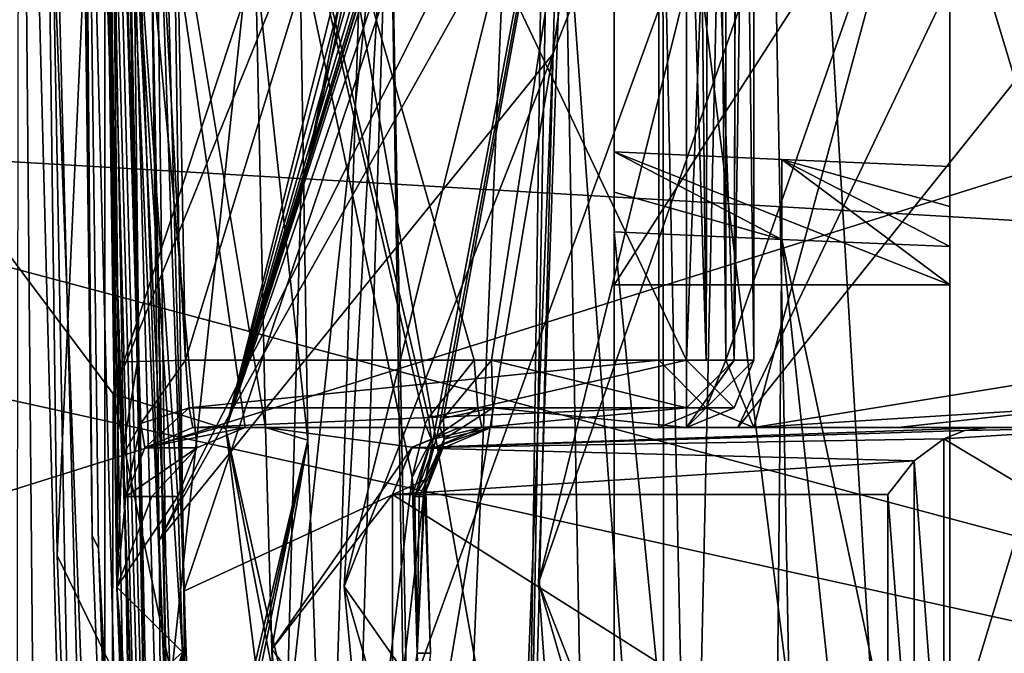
# Model space of a CAD drawing. Header units: metres. Extents: x -204 to 106, y -88 to 116.
# Tile 60 of 256: x -162.65 to -158.26, y -47.81 to -44.98. Entities that reach past the tile are written whole.
import ezdxf

# ---------------------------------------------------------------- set-up
doc = ezdxf.new("R2010")
doc.units = ezdxf.units.M
doc.layers.add('solid_20472013_1', color=7, linetype='CONTINUOUS')

msp = doc.modelspace()

# ---------------------------------------------------------------- linework, layer by layer
at = {"layer": 'solid_20472013_1'}
for points in [[(-157.172318, -37.631367, 37.59391), (-162.031647, -47.304188, 37.59391), (-162.106552, -41.357868, 37.59391)], [(-157.172318, -37.631367, 37.59391), (-158.984848, -41.866539, 37.59391), (-162.031647, -47.304188, 37.59391)], [(-175.756882, -38.714989, 222.820297), (-150, -46.355835, 207.228683), (-164.966309, -45.479404, 207.105972)], [(-150, -44.707615, 212.166031), (-150, -46.355835, 207.228683), (-175.756882, -38.714989, 222.820297)], [(-168.112457, -38.799999, -10.627277), (-162.343369, -88.300003, -16.989424), (-169.97226, -88.300003, -6.4891)], [(-168.112457, -38.799999, 10.627277), (-169.97226, -88.300003, 6.4891), (-162.343369, -88.300003, 16.989424)], [(-168.112457, -38.799999, -10.627277), (-160.243896, -38.799999, -18.332006), (-162.343369, -88.300003, -16.989424)], [(-168.112457, -38.799999, 10.627277), (-162.343369, -88.300003, 16.989424), (-162.236191, -46.650566, 17.066797)], [(-168.112457, -38.799999, 10.627277), (-162.236191, -46.650566, 17.066797), (-160.243896, -40.645149, 18.332006)], [(-160.243896, -38.799999, -18.332006), (-160.400406, -50.084915, -18.243671), (-162.343369, -88.300003, -16.989424)], [(-160.243896, -38.799999, -18.332006), (-160.243896, -41.409714, -18.332006), (-160.400406, -50.084915, -18.243671)], [(-159.5, -39.2523, 43.143536), (-159.570984, -39.320103, 42.949749), (-159.5, -46.5, 43.143536)], [(-159.5, -39.2523, 43.143536), (-159.5, -46.5, 43.143536), (-159.5, -46.5, 50.993908)], [(-159.5, -39.631779, 47.070633), (-159.5, -39.2523, 43.143536), (-159.5, -46.5, 50.993908)], [(-159.570984, -39.320103, 42.949749), (-159.663177, -39.436558, 42.876553), (-159.587875, -46.5, 42.931404)], [(-159.570984, -39.320103, 42.949749), (-159.587875, -46.5, 42.931404), (-159.5, -46.5, 43.143536)], [(-159.663177, -39.436558, 42.876553), (-159.800003, -39.630207, 42.843536), (-159.587875, -46.5, 42.931404)], [(-159.170975, -50.471153, 10.593909), (-159.283966, -44.476715, 10.593909), (-155.852539, -39.559792, 10.593909)], [(-159.170975, -50.471153, 10.593909), (-155.852539, -39.559792, 10.593909), (-156.998764, -47.431915, 10.593909)], [(-159.800003, -39.630207, 42.843536), (-161.959641, -44.068867, 42.843536), (-161.913895, -46.5, 42.843536)], [(-159.800003, -39.630207, 42.843536), (-161.913895, -46.5, 42.843536), (-159.800003, -46.5, 42.843536)], [(-159.800003, -39.630207, 42.843536), (-159.800003, -46.5, 42.843536), (-159.587875, -46.5, 42.931404)], [(-159.5, -39.631779, 47.070633), (-159.5, -46.5, 50.993908), (-159.5, -40.187927, 50.993908)], [(-160, -52.330746, 160.364365), (-160, -40.180668, 171.42186), (-160.000015, -41.665985, 157.705353)], [(-160, -52.330746, 160.364365), (-160, -43.834206, 169.479645), (-160, -40.180668, 171.42186)], [(-159.5, -46.5, 50.993908), (-158.602295, -43.938107, 50.993908), (-159.5, -40.187927, 50.993908)], [(-159.449585, -40.486694, 39.197357), (-159.376236, -46.5, 39.393909), (-159.376236, -40.44812, 39.393909)], [(-159.376236, -40.518661, 40.096294), (-159.376236, -40.44812, 39.393909), (-159.376236, -46.5, 39.393909)], [(-159.449585, -40.486694, 39.197357), (-159.676239, -40.662167, 39.09391), (-159.464096, -46.5, 39.181778)], [(-159.449585, -40.486694, 39.197357), (-159.464096, -46.5, 39.181778), (-159.376236, -46.5, 39.393909)], [(-159.376236, -40.588928, 40.793911), (-159.376236, -40.518661, 40.096294), (-159.376236, -46.5, 39.393909)], [(-162.670425, -50.305046, 161.670273), (-162.273376, -50.693085, 159.95607), (-162.655487, -40.563465, 159.179901)], [(-162.273376, -50.693085, 159.95607), (-162.273514, -40.930298, 157.521927), (-162.655487, -40.563465, 159.179901)], [(-159.464096, -46.5, 41.006042), (-159.376236, -40.588928, 40.793911), (-159.376236, -46.5, 40.793911)], [(-159.449081, -40.667725, 40.989883), (-159.376236, -40.588928, 40.793911), (-159.464096, -46.5, 41.006042)], [(-159.376236, -40.588928, 40.793911), (-159.376236, -46.5, 39.393909), (-159.376236, -46.5, 40.793911)], [(-159.888657, -40.870537, 18.325861), (-160.243896, -40.645149, 18.332006), (-162.236191, -46.650566, 17.066797)], [(-159.676239, -46.5, 39.09391), (-159.676239, -40.662167, 39.09391), (-162.080353, -41.438202, 39.09391)], [(-159.464096, -46.5, 39.181778), (-159.676239, -40.662167, 39.09391), (-159.676239, -46.5, 39.09391)], [(-159.449081, -40.667725, 40.989883), (-159.676239, -46.5, 41.09391), (-159.676239, -40.868839, 41.09391)], [(-159.449081, -40.667725, 40.989883), (-159.464096, -46.5, 41.006042), (-159.676239, -46.5, 41.09391)], [(-176.140076, -46.188232, 207.464752), (-150, -43.094181, 223.976715), (-177.298737, -40.76722, 223.774796)], [(-159.888657, -40.870537, 18.325861), (-162.236191, -46.650566, 17.066797), (-161.733093, -46.806236, 17.105305)], [(-159.676239, -40.868839, 41.09391), (-161.921173, -47.531879, 41.09391), (-162.004303, -41.671715, 41.09391)], [(-159.676239, -40.868839, 41.09391), (-160.842148, -47.032845, 41.09391), (-161.921173, -47.531879, 41.09391)], [(-159.847366, -40.888824, 18.302437), (-159.888657, -40.870537, 18.325861), (-161.733093, -46.806236, 17.105305)], [(-159.882462, -41.405319, 17.738659), (-159.847366, -40.888824, 18.302437), (-161.733093, -46.806236, 17.105305)], [(-159.676239, -40.868839, 41.09391), (-160.779938, -46.791687, 41.09391), (-160.842148, -47.032845, 41.09391)], [(-159.676239, -40.868839, 41.09391), (-160.761337, -46.758869, 41.09391), (-160.779938, -46.791687, 41.09391)], [(-159.676239, -40.868839, 41.09391), (-160.546982, -46.5, 41.09391), (-160.761337, -46.758869, 41.09391)], [(-159.676239, -40.868839, 41.09391), (-159.676239, -46.5, 41.09391), (-160.546982, -46.5, 41.09391)], [(-162.273376, -50.693085, 159.95607), (-161.43364, -42.817509, 157.992462), (-162.273514, -40.930298, 157.521927)], [(-156.717514, -41.082489, 68.993912), (-158.012802, -46.799999, 68.993912), (-159.44722, -46.799999, 68.993912)], [(-156.717514, -41.082489, 70.993912), (-159.44722, -46.799999, 68.993912), (-159.44722, -46.799999, 70.993912)], [(-156.717514, -41.082489, 68.993912), (-159.44722, -46.799999, 68.993912), (-156.717514, -41.082489, 70.993912)], [(-156.717514, -41.082489, 70.993912), (-159.44722, -46.799999, 70.993912), (-155.693802, -42.106194, 70.993912)], [(-162.405365, -41.251648, 37.910015), (-162.405777, -41.251724, 37.901043), (-162.331131, -47.282146, 37.903103)], [(-162.069702, -54.164989, 37.900249), (-162.331131, -47.282146, 37.903103), (-162.405777, -41.251724, 37.901043)], [(-162.324997, -41.280155, 37.688801), (-162.069702, -54.164989, 37.900249), (-162.405777, -41.251724, 37.901043)], [(-162.405167, -41.252361, 37.9175), (-162.405365, -41.251648, 37.910015), (-162.331131, -47.282146, 37.903103)], [(-162.392273, -41.292133, 38.361023), (-162.405167, -41.252361, 37.9175), (-162.331131, -47.282146, 37.903103)], [(-162.324997, -41.280155, 37.688801), (-161.987701, -54.137669, 37.686554), (-162.069702, -54.164989, 37.900249)], [(-162.324997, -41.280155, 37.688801), (-162.226654, -41.315044, 37.619114), (-161.987701, -54.137669, 37.686554)], [(-162.379456, -41.332146, 38.802792), (-162.392273, -41.292133, 38.361023), (-162.331131, -47.282146, 37.903103)], [(-162.302765, -47.340382, 38.803162), (-162.379456, -41.332146, 38.802792), (-162.331131, -47.282146, 37.903103)], [(-162.379257, -41.332695, 38.810135), (-162.379456, -41.332146, 38.802792), (-162.302765, -47.340382, 38.803162)], [(-162.379257, -41.332695, 38.810135), (-162.302765, -47.340382, 38.803162), (-161.95607, -54.163521, 39.005085)], [(-162.378784, -41.333012, 38.817448), (-162.379257, -41.332695, 38.810135), (-161.95607, -54.163521, 39.005085)], [(-162.378784, -41.333012, 38.817448), (-161.95607, -54.163521, 39.005085), (-161.951614, -54.162029, 39.009552)], [(-162.286911, -41.365246, 39.011047), (-162.378784, -41.333012, 38.817448), (-161.951614, -54.162029, 39.009552)], [(-162.226654, -41.315044, 37.619114), (-162.106552, -41.357868, 37.59391), (-162.031647, -47.304188, 37.59391)], [(-162.226654, -41.315044, 37.619114), (-162.031647, -47.304188, 37.59391), (-161.98259, -54.135967, 37.681267)], [(-162.226654, -41.315044, 37.619114), (-161.98259, -54.135967, 37.681267), (-161.987701, -54.137669, 37.686554)], [(-158.5, -53.815441, 160.734558), (-159.238541, -41.481998, 157.659485), (-158.500015, -41.319935, 157.61908)], [(-158.5, -49.477913, 173.812241), (-158.5, -53.815441, 160.734558), (-158.500015, -41.319935, 157.61908)], [(-158.5, -46.162914, 170.060257), (-158.5, -49.477913, 173.812241), (-158.500015, -41.319935, 157.61908)], [(-158.5, -43.834206, 169.479645), (-158.5, -46.162914, 170.060257), (-158.500015, -41.319935, 157.61908)], [(-162.286911, -41.365246, 39.011047), (-161.951614, -54.162029, 39.009552), (-161.745895, -54.093132, 39.09391)], [(-162.003174, -47.362839, 39.09391), (-162.286911, -41.365246, 39.011047), (-161.745895, -54.093132, 39.09391)], [(-162.003174, -47.362839, 39.09391), (-162.080353, -41.438202, 39.09391), (-162.286911, -41.365246, 39.011047)], [(-159.882462, -41.405319, 17.738659), (-161.733093, -46.806236, 17.105305), (-160.279572, -42.14439, 17.533592)], [(-160.243896, -41.409714, -18.332006), (-160.243896, -44.019386, -18.332006), (-160.400406, -50.084915, -18.243671)], [(-162.003174, -47.362839, 39.09391), (-161.745895, -54.093132, 39.09391), (-162.080353, -41.438202, 39.09391)], [(-160.90181, -47.022552, 39.09391), (-162.080353, -41.438202, 39.09391), (-161.745895, -54.093132, 39.09391)], [(-160.624161, -46.5, 39.09391), (-159.676239, -46.5, 39.09391), (-162.080353, -41.438202, 39.09391)], [(-160.82869, -46.756275, 39.09391), (-160.624161, -46.5, 39.09391), (-162.080353, -41.438202, 39.09391)], [(-160.843903, -46.784779, 39.09391), (-160.82869, -46.756275, 39.09391), (-162.080353, -41.438202, 39.09391)], [(-160.90181, -47.022552, 39.09391), (-160.843903, -46.784779, 39.09391), (-162.080353, -41.438202, 39.09391)], [(-158.5, -53.815441, 160.734558), (-160.000015, -41.665985, 157.705353), (-159.238541, -41.481998, 157.659485)], [(-162.542191, -53.930244, 37.59391), (-162.862732, -41.58215, 37.59391), (-162.653015, -41.583233, 37.67939)], [(-162.542191, -53.930244, 37.59391), (-162.788116, -47.374081, 37.59391), (-162.862732, -41.58215, 37.59391)], [(-162.330872, -53.921108, 37.681156), (-162.653015, -41.583233, 37.67939), (-162.56282, -41.583698, 37.887104)], [(-162.330872, -53.921108, 37.681156), (-162.542191, -53.930244, 37.59391), (-162.653015, -41.583233, 37.67939)], [(-162.487274, -47.372444, 37.88736), (-162.56282, -41.583698, 37.887104), (-162.267075, -42.537621, 50.993908)], [(-162.242111, -53.91711, 37.891632), (-162.56282, -41.583698, 37.887104), (-162.487274, -47.372444, 37.88736)], [(-162.330872, -53.921108, 37.681156), (-162.56282, -41.583698, 37.887104), (-162.242111, -53.91711, 37.891632)], [(-162.303665, -41.568512, 41.402809), (-161.96106, -54.269382, 41.399666), (-162.220596, -47.512878, 41.403168)], [(-162.223785, -41.595932, 41.189728), (-161.96106, -54.269382, 41.399666), (-162.303665, -41.568512, 41.402809)], [(-162.303452, -41.568653, 41.410168), (-162.303665, -41.568512, 41.402809), (-162.220596, -47.512878, 41.403168)], [(-162.303238, -41.569263, 41.417511), (-162.303452, -41.568653, 41.410168), (-162.220596, -47.512878, 41.403168)], [(-162.286591, -41.621113, 41.986477), (-162.303238, -41.569263, 41.417511), (-162.220596, -47.512878, 41.403168)], [(-162.223785, -41.595932, 41.189728), (-161.879013, -54.241512, 41.18644), (-161.96106, -54.269382, 41.399666)], [(-162.125046, -41.629925, 41.119354), (-161.879013, -54.241512, 41.18644), (-162.223785, -41.595932, 41.189728)], [(-162.27002, -41.672928, 42.552429), (-162.286591, -41.621113, 41.986477), (-162.220596, -47.512878, 41.403168)], [(-162.125046, -41.629925, 41.119354), (-162.004303, -41.671715, 41.09391), (-161.921173, -47.531879, 41.09391)], [(-162.125046, -41.629925, 41.119354), (-161.921173, -47.531879, 41.09391), (-161.874237, -54.239899, 41.181499)], [(-162.125046, -41.629925, 41.119354), (-161.874237, -54.239899, 41.181499), (-161.879013, -54.241512, 41.18644)], [(-162.260178, -44.016853, 42.552391), (-162.27002, -41.672928, 42.552429), (-162.220596, -47.512878, 41.403168)], [(-162.213669, -46.507462, 42.552444), (-162.27002, -41.672928, 42.552429), (-162.260178, -44.016853, 42.552391)], [(-162.26976, -41.673481, 42.559765), (-162.27002, -41.672928, 42.552429), (-162.213669, -46.507462, 42.552444)], [(-162.26976, -41.673481, 42.559765), (-162.213669, -46.507462, 42.552444), (-162.128586, -46.505344, 42.75301)], [(-162.269272, -41.673794, 42.567074), (-162.26976, -41.673481, 42.559765), (-162.128586, -46.505344, 42.75301)], [(-162.269272, -41.673794, 42.567074), (-162.128586, -46.505344, 42.75301), (-162.122787, -46.505199, 42.758793)], [(-162.177155, -41.705063, 42.760826), (-162.269272, -41.673794, 42.567074), (-162.122787, -46.505199, 42.758793)], [(-158.5, -53.815441, 160.734558), (-160, -52.330746, 160.364365), (-160.000015, -41.665985, 157.705353)], [(-162.177155, -41.705063, 42.760826), (-162.122787, -46.505199, 42.758793), (-161.913895, -46.5, 42.843536)], [(-161.959641, -44.068867, 42.843536), (-162.177155, -41.705063, 42.760826), (-161.913895, -46.5, 42.843536)], [(-162.031647, -47.304188, 37.59391), (-158.984848, -41.866539, 37.59391), (-160.273956, -45.133015, 37.59391)], [(-159.809509, -41.880344, 37.301018), (-161.002182, -43.953053, 36.59391), (-161.205124, -47.511196, 37.301018)], [(-160.273956, -45.133015, 37.59391), (-159.809509, -41.880344, 37.301018), (-161.205124, -47.511196, 37.301018)], [(-160.273956, -45.133015, 37.59391), (-158.984848, -41.866539, 37.59391), (-159.809509, -41.880344, 37.301018)], [(-155.693802, -42.106194, 70.993912), (-159.44722, -46.799999, 70.993912), (-157.989929, -46.799999, 70.993912)], [(-161.733093, -46.806236, 17.105305), (-160.358307, -42.304462, 17.499447), (-160.279572, -42.14439, 17.533592)], [(-158.602295, -43.938107, 50.993908), (-157.816666, -46.54789, 52.493813), (-155.597687, -42.20232, 52.493851)], [(-159.0504, -42.299744, 10.822285), (-159.283966, -44.476715, 10.593909), (-160.337997, -47.494854, 10.822285)], [(-159.0504, -42.299744, 10.822285), (-160.337997, -47.494854, 10.822285), (-160.222824, -44.190136, 11.403101)], [(-161.733093, -46.806236, 17.105305), (-160.466965, -42.536324, 17.447573), (-160.358307, -42.304462, 17.499447)], [(-162.487274, -47.372444, 37.88736), (-162.267075, -42.537621, 50.993908), (-162.170471, -48.024132, 50.993908)], [(-161.947327, -47.108521, 50.993908), (-161.9272, -47.804634, 50.993908), (-162.267075, -42.537621, 50.993908)], [(-162.170471, -48.024132, 50.993908), (-162.267075, -42.537621, 50.993908), (-161.9272, -47.804634, 50.993908)], [(-161.862518, -46.890934, 50.993908), (-161.947327, -47.108521, 50.993908), (-162.267075, -42.537621, 50.993908)], [(-161.647263, -46.799999, 50.993908), (-161.862518, -46.890934, 50.993908), (-162.267075, -42.537621, 50.993908)], [(-161.55687, -46.799999, 50.993908), (-161.647263, -46.799999, 50.993908), (-162.267075, -42.537621, 50.993908)], [(-161.601059, -44.715744, 50.993908), (-161.55687, -46.799999, 50.993908), (-162.267075, -42.537621, 50.993908)], [(-161.733093, -46.806236, 17.105305), (-160.618958, -42.885506, 17.369198), (-160.466965, -42.536324, 17.447573)], [(-162.273376, -50.693085, 159.95607), (-161.36673, -46.857388, 158.99971), (-161.43364, -42.817509, 157.992462)], [(-161.36673, -46.857388, 158.99971), (-161.601059, -44.715744, 50.993908), (-161.43364, -42.817509, 157.992462)], [(-161.733093, -46.806236, 17.105305), (-160.840454, -43.461445, 17.246666), (-160.618958, -42.885506, 17.369198)], [(-165.221985, -47.875935, 207.706635), (-150, -43.094181, 223.976715), (-176.140076, -46.188232, 207.464752)], [(-165.221985, -47.875935, 207.706635), (-150, -48.781574, 207.833481), (-150, -43.094181, 223.976715)], [(-161.733093, -46.806236, 17.105305), (-161.109573, -44.32893, 17.087423), (-160.840454, -43.461445, 17.246666)], [(-160, -52.330746, 160.364365), (-160, -46.162914, 170.060257), (-160, -43.834206, 169.479645)], [(-158.5, -43.834206, 169.479645), (-160, -43.834206, 169.479645), (-160, -46.162914, 170.060257)], [(-158.5, -43.834206, 169.479645), (-160, -46.162914, 170.060257), (-158.5, -46.162914, 170.060257)], [(-161.002182, -43.953053, 36.59391), (-161.397964, -45.771469, 16.906042), (-161.464188, -48.206841, 16.862808)], [(-161.002182, -43.953053, 36.59391), (-161.464188, -48.206841, 16.862808), (-161.187637, -49.962097, 17.039351)], [(-161.002182, -43.953053, 36.59391), (-161.109573, -44.32893, 17.087423), (-161.397964, -45.771469, 16.906042)], [(-161.205124, -47.511196, 37.301018), (-161.002182, -43.953053, 36.59391), (-160.86824, -51.059162, 36.59391)], [(-161.002182, -43.953053, 36.59391), (-161.187637, -49.962097, 17.039351), (-160.89563, -50.979042, 17.21488)], [(-160.86824, -51.059162, 36.59391), (-161.002182, -43.953053, 36.59391), (-160.89563, -50.979042, 17.21488)], [(-159.5, -46.5, 50.993908), (-159.376236, -46.799999, 50.993908), (-158.602295, -43.938107, 50.993908)], [(-158.602295, -43.938107, 50.993908), (-159.376236, -46.799999, 50.993908), (-157.816666, -46.54789, 52.493813)], [(-162.213669, -46.507462, 42.552444), (-162.260178, -44.016853, 42.552391), (-162.220596, -47.512878, 41.403168)], [(-159.776169, -50.443642, -18.321714), (-160.400406, -50.084915, -18.243671), (-160.243896, -44.019386, -18.332006)], [(-159.781601, -44.172859, -18.318531), (-159.776169, -50.443642, -18.321714), (-160.243896, -44.019386, -18.332006)], [(-174.489716, -44.074215, 206.904984), (-150, -49.478367, 196.986832), (-169.920349, -48.704372, 191.22084)], [(-164.966309, -45.479404, 207.105972), (-150, -49.478367, 196.986832), (-174.489716, -44.074215, 206.904984)], [(-161.270035, -48.984821, 15.055113), (-159.657333, -50.000736, -17.796679), (-159.527222, -44.181396, -17.874046)], [(-161.270035, -48.984821, 15.055113), (-159.527222, -44.181396, -17.874046), (-161.14035, -44.903214, 15.055113)], [(-161.14035, -44.903214, 15.055113), (-160.222824, -44.190136, 11.403101), (-160.098389, -50.792881, 11.403101)], [(-160.337997, -47.494854, 10.822285), (-160.098389, -50.792881, 11.403101), (-160.222824, -44.190136, 11.403101)], [(-159.657333, -50.000736, -17.796679), (-159.781601, -44.172859, -18.318531), (-159.527222, -44.181396, -17.874046)], [(-159.657333, -50.000736, -17.796679), (-159.776169, -50.443642, -18.321714), (-159.781601, -44.172859, -18.318531)], [(-161.733093, -46.806236, 17.105305), (-161.397964, -45.771469, 16.906042), (-161.109573, -44.32893, 17.087423)], [(-160.337997, -47.494854, 10.822285), (-159.283966, -44.476715, 10.593909), (-159.170975, -50.471153, 10.593909)], [(-161.36673, -46.857388, 158.99971), (-161.55687, -46.799999, 50.993908), (-161.601059, -44.715744, 50.993908)], [(-161.270035, -48.984821, 15.055113), (-161.14035, -44.903214, 15.055113), (-160.098389, -50.792881, 11.403101)], [(-161.773788, -54.066471, 37.59391), (-162.031647, -47.304188, 37.59391), (-160.273956, -45.133015, 37.59391)], [(-161.773788, -54.066471, 37.59391), (-160.273956, -45.133015, 37.59391), (-160.413925, -48.641712, 37.59391)], [(-160.413925, -48.641712, 37.59391), (-160.273956, -45.133015, 37.59391), (-161.205124, -47.511196, 37.301018)], [(-164.966309, -45.479404, 207.105972), (-150, -46.355835, 207.228683), (-150, -49.478367, 196.986832)], [(-160, -52.330746, 160.364365), (-160, -45.569283, 172.441193), (-160, -46.162914, 170.060257)], [(-158.5, -46.162914, 170.060257), (-160, -46.162914, 170.060257), (-160, -45.569283, 172.441193)], [(-160, -52.330746, 160.364365), (-160, -45.748531, 172.758392), (-160, -45.569283, 172.441193)], [(-159.250992, -45.960674, 172.93692), (-160, -45.569283, 172.441193), (-160, -45.748531, 172.758392)], [(-159.250977, -45.603008, 172.305923), (-158.5, -46.162914, 170.060257), (-160, -45.569283, 172.441193)], [(-159.250977, -45.603008, 172.305923), (-160, -45.569283, 172.441193), (-159.250992, -45.960674, 172.93692)], [(-159.250977, -45.603008, 172.305923), (-159.250992, -45.960674, 172.93692), (-158.5, -45.992092, 172.810913)], [(-159.250977, -45.603008, 172.305923), (-158.5, -45.992092, 172.810913), (-158.5, -45.813637, 172.496964)], [(-159.250977, -45.603008, 172.305923), (-158.5, -45.813637, 172.496964), (-158.5, -45.634109, 172.181183)], [(-159.250977, -45.603008, 172.305923), (-158.5, -45.634109, 172.181183), (-158.5, -46.162914, 170.060257)], [(-158.5, -46.162914, 170.060257), (-158.5, -45.634109, 172.181183), (-158.5, -45.813637, 172.496964)], [(-161.733093, -46.806236, 17.105305), (-161.464188, -48.206841, 16.862808), (-161.397964, -45.771469, 16.906042)], [(-160, -52.330746, 160.364365), (-160, -45.926605, 173.073578), (-160, -45.748531, 172.758392)], [(-159.250992, -45.960674, 172.93692), (-160, -45.748531, 172.758392), (-160, -45.926605, 173.073578)], [(-158.5, -46.162914, 170.060257), (-158.5, -45.813637, 172.496964), (-158.5, -45.992092, 172.810913)], [(-160, -52.330746, 160.364365), (-160, -49.056767, 173.973373), (-160, -45.926605, 173.073578)], [(-159.317703, -52.879097, 174.937607), (-160, -45.926605, 173.073578), (-160, -49.056767, 173.973373)], [(-159.250992, -45.960674, 172.93692), (-160, -45.926605, 173.073578), (-159.317703, -52.879097, 174.937607)], [(-159.250992, -45.960674, 172.93692), (-159.317703, -52.879097, 174.937607), (-158.5, -52.95359, 174.810715)], [(-159.250992, -45.960674, 172.93692), (-158.5, -52.95359, 174.810715), (-158.5, -49.477913, 173.812241)], [(-159.250992, -45.960674, 172.93692), (-158.5, -49.477913, 173.812241), (-158.5, -45.992092, 172.810913)], [(-158.5, -46.162914, 170.060257), (-158.5, -45.992092, 172.810913), (-158.5, -49.477913, 173.812241)], [(-165.221985, -47.875935, 207.706635), (-176.140076, -46.188232, 207.464752), (-150, -53.468121, 191.806305)], [(-171.235626, -50.821354, 191.760025), (-150, -53.468121, 191.806305), (-176.140076, -46.188232, 207.464752)], [(-162.197479, -46.93232, 42.728279), (-162.213669, -46.507462, 42.552444), (-162.220596, -47.512878, 41.403168)], [(-162.128586, -46.505344, 42.75301), (-162.213669, -46.507462, 42.552444), (-162.197479, -46.93232, 42.728279)], [(-162.112579, -46.782375, 42.873226), (-162.128586, -46.505344, 42.75301), (-162.197479, -46.93232, 42.728279)], [(-162.122787, -46.505199, 42.758793), (-162.128586, -46.505344, 42.75301), (-162.112579, -46.782375, 42.873226)], [(-162.122787, -46.505199, 42.758793), (-162.112579, -46.782375, 42.873226), (-161.913895, -46.5, 42.843536)], [(-162.112579, -46.782375, 42.873226), (-161.89772, -46.712086, 42.931358), (-161.913895, -46.5, 42.843536)], [(-161.89772, -46.712086, 42.931358), (-159.800003, -46.5, 42.843536), (-161.913895, -46.5, 42.843536)], [(-161.89772, -46.712086, 42.931358), (-159.800003, -46.712132, 42.931404), (-159.800003, -46.5, 42.843536)], [(-160.607925, -46.712093, 39.18174), (-160.624161, -46.5, 39.09391), (-160.82869, -46.756275, 39.09391)], [(-160.541519, -46.712151, 41.006023), (-160.761337, -46.758869, 41.09391), (-160.546982, -46.5, 41.09391)], [(-160.607925, -46.712093, 39.18174), (-159.676239, -46.5, 39.09391), (-160.624161, -46.5, 39.09391)], [(-159.676239, -46.712132, 39.181778), (-159.676239, -46.5, 39.09391), (-160.607925, -46.712093, 39.18174)], [(-159.676239, -46.712132, 41.006042), (-160.546982, -46.5, 41.09391), (-159.676239, -46.5, 41.09391)], [(-159.676239, -46.712132, 41.006042), (-160.541519, -46.712151, 41.006023), (-160.546982, -46.5, 41.09391)], [(-159.587875, -46.712132, 43.143536), (-159.800003, -46.5, 42.843536), (-159.800003, -46.712132, 42.931404)], [(-159.5, -46.5, 43.143536), (-159.800003, -46.5, 42.843536), (-159.587875, -46.712132, 43.143536)], [(-159.587875, -46.5, 42.931404), (-159.800003, -46.5, 42.843536), (-159.5, -46.5, 43.143536)], [(-159.464096, -46.712132, 39.393909), (-159.676239, -46.5, 39.09391), (-159.676239, -46.712132, 39.181778)], [(-159.376236, -46.5, 39.393909), (-159.464096, -46.5, 39.181778), (-159.676239, -46.5, 39.09391)], [(-159.464096, -46.712132, 39.393909), (-159.376236, -46.5, 39.393909), (-159.676239, -46.5, 39.09391)], [(-159.464096, -46.5, 41.006042), (-159.676239, -46.712132, 41.006042), (-159.676239, -46.5, 41.09391)], [(-159.464096, -46.5, 41.006042), (-159.676239, -46.799999, 40.793911), (-159.676239, -46.712132, 41.006042)], [(-159.464096, -46.5, 41.006042), (-159.376236, -46.5, 40.793911), (-159.676239, -46.799999, 40.793911)], [(-159.464096, -46.712132, 40.793911), (-159.676239, -46.799999, 40.793911), (-159.376236, -46.5, 40.793911)], [(-159.5, -46.5, 50.993908), (-159.587875, -46.712128, 50.993908), (-159.376236, -46.799999, 50.993908)], [(-159.587875, -46.712132, 43.143536), (-159.587875, -46.712128, 50.993908), (-159.5, -46.5, 50.993908)], [(-159.5, -46.5, 43.143536), (-159.587875, -46.712132, 43.143536), (-159.5, -46.5, 50.993908)], [(-159.376236, -46.5, 40.793911), (-159.376236, -46.5, 39.393909), (-159.464096, -46.712132, 39.393909)], [(-159.464096, -46.712132, 40.793911), (-159.376236, -46.5, 40.793911), (-159.464096, -46.712132, 39.393909)], [(-157.816666, -46.54789, 52.493813), (-159.376236, -46.799999, 50.993908), (-157.89769, -46.708572, 52.437916)], [(-160.989746, -52.668015, 17.894848), (-162.236191, -46.650566, 17.066797), (-162.343369, -88.300003, 16.989424)], [(-161.733093, -46.806236, 17.105305), (-162.236191, -46.650566, 17.066797), (-160.989746, -52.668015, 17.894848)], [(-162.112579, -46.782375, 42.873226), (-162.095291, -46.890808, 43.149918), (-161.89772, -46.712086, 42.931358)], [(-161.89772, -46.712086, 42.931358), (-162.095291, -46.890808, 43.149918), (-161.880356, -46.799999, 43.143536)], [(-161.89772, -46.712086, 42.931358), (-161.880356, -46.799999, 43.143536), (-159.800003, -46.712132, 42.931404)], [(-159.800003, -46.712132, 42.931404), (-161.880356, -46.799999, 43.143536), (-159.800003, -46.799999, 43.143536)], [(-160.607925, -46.712093, 39.18174), (-160.82869, -46.756275, 39.09391), (-160.814957, -46.854477, 39.229126)], [(-160.607925, -46.712093, 39.18174), (-160.814957, -46.854477, 39.229126), (-160.59053, -46.799999, 39.393909)], [(-160.759033, -46.85228, 40.965805), (-160.761337, -46.758869, 41.09391), (-160.541519, -46.712151, 41.006023)], [(-160.759033, -46.85228, 40.965805), (-160.541519, -46.712151, 41.006023), (-160.548965, -46.799999, 40.793911)], [(-159.676239, -46.712132, 39.181778), (-160.607925, -46.712093, 39.18174), (-160.59053, -46.799999, 39.393909)], [(-159.676239, -46.712132, 39.181778), (-160.59053, -46.799999, 39.393909), (-159.676239, -46.799999, 39.393909)], [(-159.676239, -46.799999, 40.793911), (-160.548965, -46.799999, 40.793911), (-160.541519, -46.712151, 41.006023)], [(-159.676239, -46.712132, 41.006042), (-159.676239, -46.799999, 40.793911), (-160.541519, -46.712151, 41.006023)], [(-159.587875, -46.712128, 50.993908), (-159.800003, -46.799999, 43.143536), (-159.800003, -46.799999, 50.993908)], [(-159.587875, -46.712132, 43.143536), (-159.800003, -46.799999, 43.143536), (-159.587875, -46.712128, 50.993908)], [(-159.587875, -46.712128, 50.993908), (-159.800003, -46.799999, 50.993908), (-159.376236, -46.799999, 50.993908)], [(-159.587875, -46.712132, 43.143536), (-159.800003, -46.712132, 42.931404), (-159.800003, -46.799999, 43.143536)], [(-159.464096, -46.712132, 40.793911), (-159.676239, -46.799999, 39.393909), (-159.676239, -46.799999, 40.793911)], [(-159.464096, -46.712132, 39.393909), (-159.676239, -46.712132, 39.181778), (-159.676239, -46.799999, 39.393909)], [(-159.464096, -46.712132, 40.793911), (-159.464096, -46.712132, 39.393909), (-159.676239, -46.799999, 39.393909)], [(-157.89769, -46.708572, 52.437916), (-159.376236, -46.799999, 50.993908), (-158.73288, -46.799999, 51.627815)], [(-158.73288, -46.799999, 51.627815), (-158.115112, -46.799999, 52.235935), (-157.89769, -46.708572, 52.437916)], [(-162.112579, -46.782375, 42.873226), (-162.197479, -46.93232, 42.728279), (-162.180115, -47.108246, 43.152435)], [(-162.112579, -46.782375, 42.873226), (-162.180115, -47.108246, 43.152435), (-162.095291, -46.890808, 43.149918)], [(-160.814957, -46.854477, 39.229126), (-160.843903, -46.784779, 39.09391), (-160.90181, -47.022552, 39.09391)], [(-160.814957, -46.854477, 39.229126), (-160.82869, -46.756275, 39.09391), (-160.843903, -46.784779, 39.09391)], [(-160.759033, -46.85228, 40.965805), (-160.779938, -46.791687, 41.09391), (-160.761337, -46.758869, 41.09391)], [(-162.095291, -46.890808, 43.149918), (-161.862518, -46.890934, 50.993908), (-161.647263, -46.799999, 50.993908)], [(-161.763824, -46.799999, 47.068722), (-162.095291, -46.890808, 43.149918), (-161.647263, -46.799999, 50.993908)], [(-161.763824, -46.799999, 47.068722), (-161.880356, -46.799999, 43.143536), (-162.095291, -46.890808, 43.149918)], [(-159.800003, -46.799999, 43.143536), (-161.880356, -46.799999, 43.143536), (-161.763824, -46.799999, 47.068722)], [(-159.800003, -46.799999, 43.143536), (-161.763824, -46.799999, 47.068722), (-161.647263, -46.799999, 50.993908)], [(-161.733093, -46.806236, 17.105305), (-160.989746, -52.668015, 17.894848), (-160.368698, -52.897095, 18.038094)], [(-161.733093, -46.806236, 17.105305), (-160.368698, -52.897095, 18.038094), (-161.464188, -48.206841, 16.862808)], [(-159.800003, -46.799999, 43.143536), (-161.647263, -46.799999, 50.993908), (-161.55687, -46.799999, 50.993908)], [(-161.528915, -47.791073, 50.993908), (-161.55687, -46.799999, 50.993908), (-161.36673, -46.857388, 158.99971)], [(-160.901993, -46.887871, 50.993908), (-161.55687, -46.799999, 50.993908), (-161.528915, -47.791073, 50.993908)], [(-160.901993, -46.887871, 50.993908), (-160.689865, -46.799999, 50.993908), (-161.55687, -46.799999, 50.993908)], [(-159.800003, -46.799999, 43.143536), (-161.55687, -46.799999, 50.993908), (-160.689865, -46.799999, 50.993908)], [(-160.904724, -46.890629, 97.516655), (-160.689865, -46.799999, 97.451546), (-160.901993, -46.887871, 50.993908)], [(-160.904724, -46.890629, 97.516655), (-158.327194, -46.799999, 100.992004), (-160.689865, -46.799999, 97.451546)], [(-158.43338, -46.813297, 100.992004), (-158.327194, -46.799999, 100.992004), (-160.904724, -46.890629, 97.516655)], [(-158.52739, -46.85046, 100.992004), (-158.43338, -46.813297, 100.992004), (-160.904724, -46.890629, 97.516655)], [(-160.689865, -46.799999, 97.451546), (-160.689865, -46.799999, 50.993908), (-160.901993, -46.887871, 50.993908)], [(-160.759033, -46.85228, 40.965805), (-160.842148, -47.032845, 41.09391), (-160.779938, -46.791687, 41.09391)], [(-160.59053, -46.799999, 39.393909), (-160.814957, -46.854477, 39.229126), (-160.805481, -46.89082, 39.400303)], [(-160.548965, -46.799999, 40.793911), (-160.59053, -46.799999, 39.393909), (-160.805481, -46.89082, 39.400303)], [(-160.764969, -46.891907, 40.800323), (-160.548965, -46.799999, 40.793911), (-160.805481, -46.89082, 39.400303)], [(-160.759033, -46.85228, 40.965805), (-160.548965, -46.799999, 40.793911), (-160.764969, -46.891907, 40.800323)], [(-159.800003, -46.799999, 50.993908), (-159.800003, -46.799999, 43.143536), (-160.689865, -46.799999, 50.993908)], [(-160.689865, -46.799999, 97.451546), (-159.800003, -46.799999, 50.993908), (-160.689865, -46.799999, 50.993908)], [(-160.689865, -46.799999, 97.451546), (-159.376236, -46.799999, 50.993908), (-159.800003, -46.799999, 50.993908)], [(-160.689865, -46.799999, 97.451546), (-158.73288, -46.799999, 51.627815), (-159.376236, -46.799999, 50.993908)], [(-160.689865, -46.799999, 97.451546), (-159.44722, -46.799999, 68.993912), (-158.73288, -46.799999, 51.627815)], [(-160.689865, -46.799999, 97.451546), (-159.44722, -46.799999, 70.993912), (-159.44722, -46.799999, 68.993912)], [(-160.689865, -46.799999, 97.451546), (-157.989929, -46.799999, 70.993912), (-159.44722, -46.799999, 70.993912)], [(-160.689865, -46.799999, 97.451546), (-157.969406, -46.799999, 70.994606), (-157.989929, -46.799999, 70.993912)], [(-160.689865, -46.799999, 97.451546), (-157.948975, -46.799999, 70.996635), (-157.969406, -46.799999, 70.994606)], [(-160.689865, -46.799999, 97.451546), (-158.327194, -46.799999, 100.992004), (-157.948975, -46.799999, 70.996635)], [(-159.676239, -46.799999, 39.393909), (-160.59053, -46.799999, 39.393909), (-160.548965, -46.799999, 40.793911)], [(-159.676239, -46.799999, 39.393909), (-160.548965, -46.799999, 40.793911), (-159.676239, -46.799999, 40.793911)], [(-159.44722, -46.799999, 68.993912), (-158.115112, -46.799999, 52.235935), (-158.73288, -46.799999, 51.627815)], [(-159.44722, -46.799999, 68.993912), (-157.966995, -46.799999, 68.990448), (-158.115112, -46.799999, 52.235935)], [(-159.44722, -46.799999, 68.993912), (-157.989838, -46.799999, 68.993042), (-157.966995, -46.799999, 68.990448)], [(-159.44722, -46.799999, 68.993912), (-158.012802, -46.799999, 68.993912), (-157.989838, -46.799999, 68.993042)], [(-158.52739, -46.85046, 100.992004), (-157.726028, -46.799999, 100.992004), (-158.43338, -46.813297, 100.992004)], [(-157.774582, -47.302589, 100.992004), (-157.726028, -46.799999, 100.992004), (-158.52739, -46.85046, 100.992004)], [(-158.43338, -46.813297, 100.992004), (-157.726028, -46.799999, 100.992004), (-158.327194, -46.799999, 100.992004)], [(-158.327194, -46.799999, 100.992004), (-157.726028, -46.799999, 100.992004), (-157.948975, -46.799999, 70.996635)], [(-162.273376, -50.693085, 159.95607), (-162.236435, -50.787323, 159.979553), (-161.36673, -46.857388, 158.99971)], [(-162.236435, -50.787323, 159.979553), (-162.200012, -50.881886, 160.003143), (-161.36673, -46.857388, 158.99971)], [(-162.200012, -50.881886, 160.003143), (-161.214935, -51.257362, 160.096756), (-161.36673, -46.857388, 158.99971)], [(-161.528915, -47.791073, 50.993908), (-161.36673, -46.857388, 158.99971), (-161.214935, -51.257362, 160.096756)], [(-158.659744, -46.949528, 100.961227), (-158.52739, -46.85046, 100.992004), (-160.904724, -46.890629, 97.516655)], [(-160.814957, -46.854477, 39.229126), (-160.90181, -47.022552, 39.09391), (-160.895645, -47.086472, 39.242512)], [(-160.814957, -46.854477, 39.229126), (-160.895645, -47.086472, 39.242512), (-160.890289, -47.108284, 39.402809)], [(-160.805481, -46.89082, 39.400303), (-160.814957, -46.854477, 39.229126), (-160.890289, -47.108284, 39.402809)], [(-160.759033, -46.85228, 40.965805), (-160.844772, -47.089134, 40.953201), (-160.842148, -47.032845, 41.09391)], [(-160.759033, -46.85228, 40.965805), (-160.764969, -46.891907, 40.800323), (-160.844772, -47.089134, 40.953201)], [(-158.52739, -48.749538, 100.992004), (-158.52739, -46.85046, 100.992004), (-158.659744, -46.949528, 100.961227)], [(-158.52739, -48.749538, 100.992004), (-157.774582, -47.302589, 100.992004), (-158.52739, -46.85046, 100.992004)], [(-172.539246, -46.887032, 177.682251), (-163.155243, -51.522354, 179.012451), (-160.443344, -52.40802, 171.163177)], [(-166.794739, -47.861858, 171.232788), (-172.539246, -46.887032, 177.682251), (-160.443344, -52.40802, 171.163177)], [(-162.095291, -46.890808, 43.149918), (-162.180115, -47.108246, 43.152435), (-161.862518, -46.890934, 50.993908)], [(-162.063858, -47.108246, 47.067848), (-161.862518, -46.890934, 50.993908), (-162.180115, -47.108246, 43.152435)], [(-162.063858, -47.108246, 47.067848), (-161.947327, -47.108521, 50.993908), (-161.862518, -46.890934, 50.993908)], [(-160.989868, -47.099998, 50.993908), (-160.901993, -46.887871, 50.993908), (-161.528915, -47.791073, 50.993908)], [(-160.904724, -46.890629, 97.516655), (-160.901993, -46.887871, 50.993908), (-160.989868, -47.099998, 50.993908)], [(-160.904724, -46.890629, 97.516655), (-160.989868, -47.099998, 50.993908), (-160.989868, -47.099998, 97.542458)], [(-158.659744, -46.949528, 100.961227), (-160.904724, -46.890629, 97.516655), (-160.989868, -47.099998, 97.542458)], [(-160.764969, -46.891907, 40.800323), (-160.805481, -46.89082, 39.400303), (-160.890289, -47.108284, 39.402809)], [(-160.764969, -46.891907, 40.800323), (-160.890289, -47.108284, 39.402809), (-160.869492, -47.108311, 40.103546)], [(-160.869492, -47.108311, 40.103546), (-160.848724, -47.108284, 40.802811), (-160.764969, -46.891907, 40.800323)], [(-160.764969, -46.891907, 40.800323), (-160.848724, -47.108284, 40.802811), (-160.844772, -47.089134, 40.953201)], [(-162.180115, -47.108246, 43.152435), (-162.197479, -46.93232, 42.728279), (-162.220596, -47.512878, 41.403168)], [(-158.776932, -47.099998, 100.858528), (-158.659744, -46.949528, 100.961227), (-160.989868, -47.099998, 97.542458)], [(-158.659744, -48.650471, 100.961227), (-158.659744, -46.949528, 100.961227), (-158.776932, -47.099998, 100.858528)], [(-158.659744, -48.650471, 100.961227), (-158.52739, -48.749538, 100.992004), (-158.659744, -46.949528, 100.961227)], [(-160.842148, -47.032845, 41.09391), (-161.665298, -54.168831, 41.09391), (-161.921173, -47.531879, 41.09391)], [(-160.879105, -47.809097, 39.09391), (-160.90181, -47.022552, 39.09391), (-161.745895, -54.093132, 39.09391)], [(-160.842148, -47.032845, 41.09391), (-160.819717, -47.809101, 41.09391), (-161.665298, -54.168831, 41.09391)], [(-160.895645, -47.086472, 39.242512), (-160.90181, -47.022552, 39.09391), (-160.879105, -47.809097, 39.09391)], [(-160.844772, -47.089134, 40.953201), (-160.819717, -47.809101, 41.09391), (-160.842148, -47.032845, 41.09391)], [(-158.525574, -56.134861, 165.980423), (-164.037735, -53.635311, 179.526459), (-169.997162, -47.062401, 171.479874)], [(-158.525574, -56.134861, 165.980423), (-169.997162, -47.062401, 171.479874), (-165.479904, -49.392666, 163.001862)], [(-160.890289, -47.108284, 39.402809), (-160.895645, -47.086472, 39.242512), (-160.879105, -47.809097, 39.09391)], [(-160.844772, -47.089134, 40.953201), (-160.879105, -47.809097, 39.09391), (-160.819717, -47.809101, 41.09391)], [(-160.844772, -47.089134, 40.953201), (-160.848724, -47.108284, 40.802811), (-160.879105, -47.809097, 39.09391)], [(-162.063858, -47.108246, 47.067848), (-162.220596, -47.512878, 41.403168), (-161.947327, -47.108521, 50.993908)], [(-162.063858, -47.108246, 47.067848), (-162.180115, -47.108246, 43.152435), (-162.220596, -47.512878, 41.403168)], [(-162.220596, -47.512878, 41.403168), (-161.9272, -47.804634, 50.993908), (-161.947327, -47.108521, 50.993908)], [(-160.989868, -48.5, 50.993908), (-160.989868, -47.099998, 50.993908), (-161.528915, -47.791073, 50.993908)], [(-160.989868, -48.5, 97.542458), (-160.989868, -47.099998, 50.993908), (-160.989868, -48.5, 50.993908)], [(-160.989868, -47.099998, 97.542458), (-160.989868, -47.099998, 50.993908), (-160.989868, -48.5, 97.542458)], [(-158.776932, -48.5, 100.858528), (-160.989868, -47.099998, 97.542458), (-160.989868, -48.5, 97.542458)], [(-158.776932, -48.5, 100.858528), (-158.776932, -47.099998, 100.858528), (-160.989868, -47.099998, 97.542458)], [(-160.869492, -47.108311, 40.103546), (-160.890289, -47.108284, 39.402809), (-160.879105, -47.809097, 39.09391)], [(-160.848724, -47.108284, 40.802811), (-160.869492, -47.108311, 40.103546), (-160.879105, -47.809097, 39.09391)], [(-158.659744, -48.650471, 100.961227), (-158.776932, -47.099998, 100.858528), (-158.776932, -48.5, 100.858528)], [(-162.302765, -47.340382, 38.803162), (-162.331131, -47.282146, 37.903103), (-162.069702, -54.164989, 37.900249)], [(-161.98259, -54.135967, 37.681267), (-162.031647, -47.304188, 37.59391), (-161.773788, -54.066471, 37.59391)], [(-158.52739, -48.749538, 100.992004), (-157.790466, -47.80727, 100.992004), (-157.774582, -47.302589, 100.992004)], [(-162.055756, -54.178528, 38.346321), (-162.302765, -47.340382, 38.803162), (-162.069702, -54.164989, 37.900249)], [(-162.055756, -54.178528, 38.346321), (-162.041763, -54.191933, 38.798073), (-162.302765, -47.340382, 38.803162)], [(-161.95607, -54.163521, 39.005085), (-162.302765, -47.340382, 38.803162), (-162.041763, -54.191933, 38.798073)], [(-162.542191, -53.930244, 37.59391), (-163.538528, -54.942825, 37.59391), (-162.788116, -47.374081, 37.59391)], [(-162.242111, -53.91711, 37.891632), (-162.487274, -47.372444, 37.88736), (-162.170471, -48.024132, 50.993908)], [(-155.556686, -55.255264, 10.593909), (-159.170975, -50.471153, 10.593909), (-156.998764, -47.431915, 10.593909)], [(-162.220596, -47.512878, 41.403168), (-162.137756, -48.509827, 43.152435), (-161.9272, -47.804634, 50.993908)], [(-162.220596, -47.512878, 41.403168), (-161.96106, -54.269382, 41.399666), (-162.135284, -49.110397, 42.553532)], [(-162.220596, -47.512878, 41.403168), (-162.135284, -49.110397, 42.553532), (-162.144531, -48.688702, 42.725323)], [(-162.220596, -47.512878, 41.403168), (-162.144531, -48.688702, 42.725323), (-162.137756, -48.509827, 43.152435)], [(-161.874237, -54.239899, 41.181499), (-161.921173, -47.531879, 41.09391), (-161.665298, -54.168831, 41.09391)], [(-161.205124, -47.511196, 37.301018), (-160.86824, -51.059162, 36.59391), (-159.598312, -53.085461, 37.301018)], [(-160.413925, -48.641712, 37.59391), (-161.205124, -47.511196, 37.301018), (-159.598312, -53.085461, 37.301018)], [(-160.337997, -47.494854, 10.822285), (-159.170975, -50.471153, 10.593909), (-158.855545, -52.637749, 10.822285)], [(-160.337997, -47.494854, 10.822285), (-158.855545, -52.637749, 10.822285), (-160.098389, -50.792881, 11.403101)], [(-161.528915, -47.791073, 50.993908), (-161.214935, -51.257362, 160.096756), (-161.496643, -48.799999, 50.993908)], [(-160.989868, -48.5, 50.993908), (-161.528915, -47.791073, 50.993908), (-161.496643, -48.799999, 50.993908)], [(-162.170471, -48.024132, 50.993908), (-161.9272, -47.804634, 50.993908), (-161.904953, -48.509495, 50.993908)], [(-162.137756, -48.509827, 43.152435), (-162.021164, -48.509823, 47.078548), (-161.9272, -47.804634, 50.993908)], [(-162.021164, -48.509823, 47.078548), (-161.904953, -48.509495, 50.993908), (-161.9272, -47.804634, 50.993908)], [(-160.854065, -48.595573, 39.09391), (-160.879105, -47.809097, 39.09391), (-161.745895, -54.093132, 39.09391)], [(-160.851776, -48.531715, 39.242535), (-160.879105, -47.809097, 39.09391), (-160.854065, -48.595573, 39.09391)], [(-160.851776, -48.531715, 39.242535), (-160.819717, -47.809101, 41.09391), (-160.879105, -47.809097, 39.09391)], [(-158.52739, -48.749538, 100.992004), (-157.774109, -48.304665, 100.992004), (-157.790466, -47.80727, 100.992004)]]:
    msp.add_3dface(points, dxfattribs=at)

doc.saveas('drawing.dxf')
